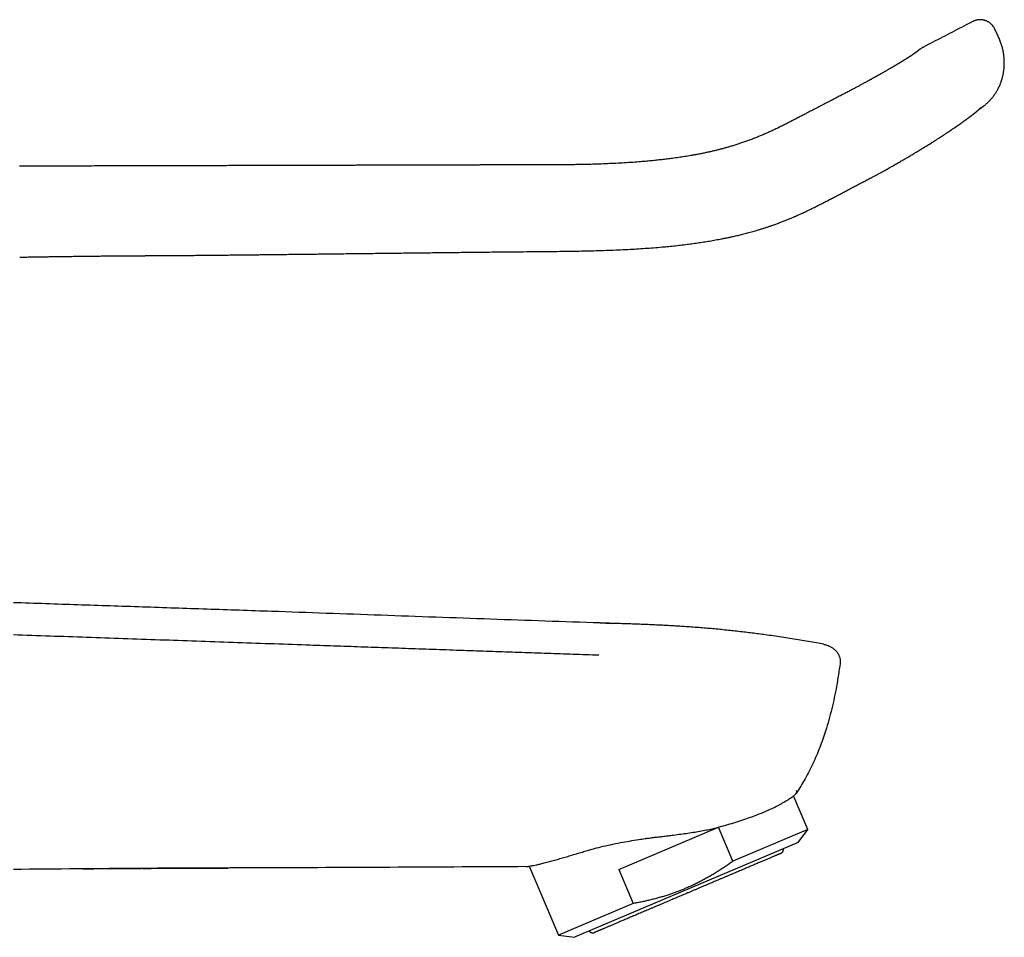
# Model space of a CAD drawing. Header units: millimetres. Extents: x 8 to 581, y 12 to 469.
# Tile 43 of 43: x 493 to 581, y 388 to 469. Entities that reach past the tile are written whole.
import ezdxf

# ---------------------------------------------------------------- set-up
doc = ezdxf.new("R2010")
doc.units = ezdxf.units.MM

msp = doc.modelspace()

# ---------------------------------------------------------------- linework, layer by layer
at = {"color": 7, "linetype": 'Continuous', "lineweight": 30}
for p, q in [((580.001, 468.104), (579.791, 468.557)), ((493.423, 448.373), (493.423, 448.372)), ((544.823, 415.983), (544.823, 415.978)), ((544.823, 415.983), (545.8, 415.95)), ((564.615, 414.098), (564.615, 414.098)), ((564.615, 414.098), (564.615, 414.098)), ((563.228, 397.71), (561.966, 400.684)), ((546.487, 394.165), (555.316, 397.913)), ((556.597, 394.895), (555.316, 397.913)), ((563.228, 397.71), (556.597, 394.895)), ((562.36, 396.558), (563.228, 397.71)), ((562.36, 396.558), (542.569, 388.157)), ((538.54, 394.449), (541.136, 388.333)), ((546.487, 394.165), (547.768, 391.148)), ((547.768, 391.148), (541.136, 388.333)), ((541.136, 388.333), (542.569, 388.157))]:
    msp.add_line(p, q, dxfattribs=at)
msp.add_arc((548.562, 410.019), 16.406, 326.02454, 326.18005, dxfattribs=at)
for points, knots in [([(577.83, 469.227), (577.783, 469.203), (577.451, 469.03), (576.836, 468.709), (575.987, 468.267), (575.146, 467.83), (574.312, 467.397), (573.726, 467.092), (573.418, 466.933), (573.386, 466.916)], [0, 0, 0, 0, 0.031236, 0.224186, 0.415337, 0.604689, 0.792241, 0.977998, 1, 1, 1, 1]), ([(579.79, 468.559), (579.777, 468.587), (579.75, 468.642), (579.704, 468.72), (579.654, 468.794), (579.6, 468.865), (579.539, 468.935), (579.471, 469.003), (579.395, 469.069), (579.313, 469.131), (579.226, 469.188), (579.137, 469.236), (579.049, 469.277), (578.961, 469.311), (578.884, 469.335), (578.818, 469.352), (578.762, 469.364), (578.7, 469.374), (578.634, 469.382), (578.566, 469.388), (578.494, 469.39), (578.419, 469.388), (578.341, 469.382), (578.259, 469.371), (578.174, 469.354), (578.088, 469.332), (578.002, 469.304), (577.915, 469.269), (577.858, 469.241), (577.83, 469.227)], [0, 0, 0, 0, 0.039822, 0.078843, 0.117158, 0.155317, 0.195201, 0.236918, 0.280444, 0.325442, 0.370386, 0.414952, 0.456094, 0.4967, 0.536679, 0.559945, 0.58469, 0.611867, 0.641424, 0.670301, 0.701021, 0.733502, 0.767646, 0.803342, 0.840457, 0.878848, 0.918352, 0.958798, 1, 1, 1, 1]), ([(578.637, 461.627), (578.65, 461.636), (578.677, 461.655), (578.721, 461.686), (578.769, 461.722), (578.821, 461.761), (578.882, 461.809), (578.952, 461.866), (579.028, 461.932), (579.11, 462.004), (579.195, 462.085), (579.283, 462.173), (579.373, 462.268), (579.464, 462.37), (579.558, 462.482), (579.651, 462.601), (579.742, 462.725), (579.828, 462.85), (579.907, 462.975), (579.981, 463.099), (580.053, 463.229), (580.123, 463.365), (580.19, 463.506), (580.251, 463.645), (580.299, 463.766), (580.337, 463.868), (580.366, 463.951), (580.393, 464.034), (580.419, 464.116), (580.443, 464.2), (580.468, 464.289), (580.492, 464.385), (580.516, 464.491), (580.539, 464.605), (580.562, 464.73), (580.582, 464.862), (580.599, 465.003), (580.613, 465.152), (580.623, 465.3), (580.628, 465.448), (580.63, 465.593), (580.627, 465.744), (580.62, 465.901), (580.608, 466.063), (580.59, 466.23), (580.566, 466.402), (580.537, 466.572), (580.503, 466.739), (580.464, 466.904), (580.418, 467.071), (580.365, 467.241), (580.304, 467.411), (580.236, 467.582), (580.162, 467.753), (580.083, 467.928), (580.029, 468.045), (580.001, 468.104)], [0, 0, 0, 0, 0.006517, 0.013925, 0.022227, 0.031402, 0.041104, 0.054418, 0.068424, 0.083123, 0.099641, 0.116957, 0.13507, 0.153982, 0.173691, 0.19535, 0.216764, 0.237695, 0.258142, 0.278104, 0.297581, 0.319911, 0.341563, 0.362536, 0.382828, 0.395387, 0.407669, 0.419674, 0.431402, 0.443243, 0.456017, 0.469751, 0.484446, 0.500872, 0.518354, 0.536893, 0.556493, 0.577156, 0.598884, 0.618245, 0.638382, 0.659295, 0.680982, 0.703441, 0.726668, 0.750658, 0.775406, 0.798214, 0.821613, 0.845596, 0.870159, 0.895303, 0.920583, 0.946462, 0.972938, 1, 1, 1, 1]), ([(573.151, 466.766), (573.151, 466.766), (573.15, 466.766), (573.147, 466.763), (573.143, 466.76), (573.135, 466.754), (573.126, 466.747), (573.114, 466.737), (573.099, 466.726), (573.081, 466.712), (573.061, 466.697), (573.039, 466.68), (573.015, 466.661), (572.988, 466.641), (572.958, 466.618), (572.925, 466.592), (572.889, 466.565), (572.852, 466.536), (572.826, 466.516), (572.814, 466.507)], [0, 0, 0, 0, 0.052325, 0.106143, 0.161453, 0.218255, 0.276549, 0.335253, 0.395397, 0.45698, 0.520002, 0.577488, 0.63612, 0.6959, 0.756827, 0.818901, 0.882124, 0.946493, 1, 1, 1, 1]), ([(573.387, 466.916), (573.36, 466.902), (573.306, 466.873), (573.227, 466.822), (573.176, 466.785), (573.151, 466.766)], [0, 0, 0, 0, 0.326319, 0.659776, 1, 1, 1, 1]), ([(572.812, 466.505), (572.81, 466.504), (572.806, 466.501), (572.8, 466.496), (572.795, 466.492), (572.791, 466.489), (572.787, 466.486), (572.784, 466.484), (572.782, 466.482), (572.78, 466.481), (572.777, 466.479), (572.774, 466.477), (572.77, 466.474), (572.766, 466.47), (572.761, 466.466), (572.756, 466.463), (572.751, 466.459), (572.746, 466.455), (572.741, 466.452), (572.736, 466.448), (572.73, 466.444), (572.724, 466.439), (572.717, 466.434), (572.711, 466.429), (572.705, 466.425), (572.699, 466.421), (572.693, 466.417), (572.688, 466.413), (572.682, 466.409), (572.675, 466.404), (572.668, 466.398), (572.659, 466.392), (572.651, 466.386), (572.643, 466.381), (572.635, 466.375), (572.627, 466.369), (572.617, 466.362), (572.605, 466.354), (572.593, 466.345), (572.579, 466.336), (572.566, 466.327), (572.553, 466.318), (572.538, 466.308), (572.521, 466.296), (572.501, 466.282), (572.48, 466.268), (572.459, 466.254), (572.438, 466.24), (572.417, 466.225), (572.395, 466.211), (572.372, 466.196), (572.349, 466.18), (572.326, 466.165), (572.303, 466.15), (572.278, 466.134), (572.25, 466.116), (572.225, 466.1), (572.203, 466.085), (572.184, 466.073), (572.166, 466.061), (572.149, 466.05), (572.133, 466.041), (572.119, 466.032), (572.106, 466.023), (572.092, 466.014), (572.077, 466.005), (572.061, 465.995), (572.044, 465.984), (572.023, 465.971), (572, 465.956), (571.974, 465.94), (571.945, 465.922), (571.913, 465.901), (571.884, 465.883), (571.858, 465.867), (571.837, 465.854), (571.817, 465.842), (571.8, 465.831), (571.785, 465.822), (571.773, 465.814), (571.764, 465.809), (571.757, 465.804), (571.748, 465.799), (571.735, 465.791), (571.716, 465.779), (571.695, 465.766), (571.669, 465.75), (571.639, 465.732), (571.607, 465.712), (571.572, 465.69), (571.536, 465.668), (571.5, 465.647), (571.464, 465.625), (571.422, 465.599), (571.372, 465.569), (571.315, 465.535), (571.262, 465.503), (571.213, 465.473), (571.168, 465.447), (571.125, 465.421), (571.083, 465.396), (571.037, 465.369), (570.987, 465.339), (570.933, 465.307), (570.875, 465.273), (570.812, 465.236), (570.744, 465.196), (570.67, 465.153), (570.589, 465.106), (570.503, 465.055), (570.411, 465.002), (570.314, 464.946), (570.219, 464.891), (570.127, 464.839), (570.042, 464.79), (569.958, 464.742), (569.876, 464.696), (569.799, 464.652), (569.726, 464.611), (569.658, 464.572), (569.594, 464.536), (569.532, 464.501), (569.472, 464.468), (569.415, 464.436), (569.365, 464.407), (569.32, 464.382), (569.281, 464.361), (569.249, 464.343), (569.222, 464.328), (569.202, 464.317), (569.187, 464.308), (569.172, 464.3), (569.155, 464.291), (569.135, 464.28), (569.109, 464.265), (569.076, 464.247), (569.036, 464.225), (568.989, 464.199), (568.938, 464.171), (568.882, 464.14), (568.822, 464.107), (568.757, 464.071), (568.685, 464.031), (568.607, 463.988), (568.524, 463.943), (568.435, 463.895), (568.34, 463.843), (568.241, 463.789), (568.138, 463.733), (568.03, 463.675), (567.917, 463.614), (567.797, 463.55), (567.672, 463.483), (567.544, 463.414), (567.413, 463.344), (567.279, 463.273), (567.14, 463.199), (566.995, 463.123), (566.839, 463.04), (566.671, 462.952), (566.491, 462.858), (566.304, 462.76), (566.11, 462.66), (565.91, 462.556), (565.704, 462.449), (565.514, 462.351), (565.393, 462.288), (565.343, 462.262)], [0, 0, 0, 0, 0.0050578, 0.0095491, 0.0134748, 0.0168356, 0.0196323, 0.0218304, 0.0234851, 0.0246908, 0.0259508, 0.028521, 0.0315014, 0.0348756, 0.0382323, 0.0419712, 0.0454307, 0.0486113, 0.0516021, 0.0549555, 0.0587663, 0.0625781, 0.06673, 0.0707229, 0.0743744, 0.077685, 0.0806548, 0.0835035, 0.0866878, 0.0903984, 0.0944922, 0.0988961, 0.1030437, 0.1068156, 0.110212, 0.1142676, 0.1187234, 0.1238379, 0.1295922, 0.1352941, 0.1405937, 0.1454914, 0.1503316, 0.157232, 0.1645344, 0.1716053, 0.1783995, 0.1850747, 0.1916785, 0.1980755, 0.2046823, 0.2112844, 0.2174416, 0.223166, 0.2297132, 0.2365783, 0.2437299, 0.2480693, 0.2525013, 0.2568159, 0.2606616, 0.2640967, 0.2670406, 0.2698754, 0.272874, 0.2760364, 0.2793625, 0.2828524, 0.2871309, 0.2917702, 0.2969287, 0.3026066, 0.3088042, 0.3155215, 0.3192779, 0.3231787, 0.3268615, 0.3300184, 0.3326493, 0.3347212, 0.3362858, 0.3373751, 0.3384641, 0.341009, 0.3441397, 0.3478564, 0.3521588, 0.3570471, 0.3625211, 0.3682183, 0.3740532, 0.3796947, 0.3851427, 0.3903974, 0.3992998, 0.4075857, 0.4152553, 0.4223086, 0.4287458, 0.4341563, 0.4398967, 0.4460826, 0.4527141, 0.459791, 0.4673134, 0.4752815, 0.4836955, 0.4929883, 0.5027705, 0.513042, 0.5238029, 0.535053, 0.5467923, 0.5560862, 0.5656413, 0.5749144, 0.5836797, 0.5919373, 0.5995533, 0.6066797, 0.6133163, 0.6194633, 0.6258543, 0.6316132, 0.63674, 0.6412347, 0.6450976, 0.6483286, 0.6509277, 0.6529549, 0.6542378, 0.6555688, 0.657232, 0.6592273, 0.6615548, 0.6649313, 0.668827, 0.6733234, 0.6784945, 0.683701, 0.6894494, 0.6957398, 0.7025724, 0.7099473, 0.7177187, 0.7260136, 0.7348323, 0.7441746, 0.753538, 0.7633742, 0.773683, 0.7844638, 0.7957159, 0.8074387, 0.8189243, 0.8308319, 0.8431636, 0.8559213, 0.8691069, 0.8843298, 0.9000886, 0.9163834, 0.9332134, 0.9505816, 0.9685028, 0.986994, 1, 1, 1, 1]), ([(565.339, 462.258), (565.187, 462.18), (564.886, 462.024), (564.438, 461.792), (563.994, 461.562), (563.556, 461.335), (563.155, 461.126), (562.79, 460.935), (562.46, 460.763), (562.136, 460.594), (561.817, 460.428), (561.49, 460.26), (561.157, 460.091), (560.816, 459.921), (560.48, 459.757), (560.149, 459.6), (559.822, 459.45), (559.498, 459.306), (559.177, 459.168), (558.845, 459.03), (558.501, 458.893), (558.146, 458.757), (557.794, 458.628), (557.448, 458.507), (557.105, 458.392), (556.768, 458.284), (556.444, 458.185), (556.133, 458.094), (555.836, 458.011), (555.543, 457.933), (555.254, 457.859), (554.969, 457.79), (554.675, 457.721), (554.372, 457.653), (554.062, 457.587), (553.757, 457.525), (553.459, 457.467), (553.166, 457.413), (552.88, 457.363), (552.601, 457.315), (552.323, 457.27), (552.048, 457.227), (551.776, 457.187), (551.511, 457.149), (551.253, 457.114), (551.003, 457.081), (550.761, 457.05), (550.524, 457.022), (550.292, 456.995), (550.06, 456.969), (549.829, 456.944), (549.597, 456.92), (549.26, 456.887), (548.818, 456.846), (548.206, 456.796), (547.529, 456.746), (546.786, 456.7), (546.043, 456.661), (545.299, 456.628), (544.555, 456.601), (543.872, 456.581), (543.252, 456.566), (542.693, 456.556), (542.135, 456.547), (541.581, 456.541), (541.032, 456.536), (540.49, 456.532), (539.956, 456.53), (539.421, 456.528), (538.886, 456.527), (538.351, 456.527), (537.823, 456.527), (537.305, 456.527), (536.795, 456.528), (536.309, 456.528), (535.845, 456.528), (535.405, 456.528), (534.972, 456.528), (534.613, 456.527), (534.325, 456.527), (534.106, 456.526), (533.89, 456.526), (533.676, 456.525), (533.462, 456.525), (533.246, 456.524), (533.023, 456.523), (532.791, 456.523), (532.55, 456.522), (532.301, 456.521), (532.042, 456.52), (531.781, 456.52), (531.516, 456.519), (531.248, 456.518), (530.972, 456.517), (530.689, 456.516), (530.391, 456.516), (530.079, 456.515), (529.753, 456.514), (529.417, 456.513), (529.073, 456.512), (528.72, 456.511), (528.365, 456.51), (528.009, 456.509), (527.651, 456.508), (527.286, 456.507), (526.913, 456.507), (526.532, 456.506), (526.143, 456.504), (525.746, 456.503), (525.341, 456.502), (524.929, 456.501), (524.511, 456.5), (524.088, 456.499), (523.66, 456.498), (523.224, 456.497), (522.793, 456.495), (522.366, 456.494), (521.943, 456.493), (521.514, 456.492), (521.079, 456.49), (520.64, 456.489), (520.197, 456.488), (519.75, 456.487), (519.297, 456.486), (518.808, 456.484), (518.282, 456.483), (517.719, 456.481), (517.146, 456.48), (516.564, 456.479), (515.973, 456.477), (515.373, 456.476), (514.764, 456.474), (514.147, 456.473), (513.52, 456.471), (512.885, 456.47), (512.241, 456.468), (511.601, 456.467), (510.965, 456.465), (510.333, 456.464), (509.694, 456.462), (509.047, 456.46), (508.378, 456.459), (507.688, 456.457), (506.976, 456.455), (506.255, 456.453), (505.525, 456.451), (504.786, 456.45), (504.053, 456.448), (503.326, 456.446), (502.605, 456.444), (501.877, 456.443), (501.14, 456.441), (500.395, 456.439), (499.643, 456.437), (498.883, 456.435), (498.114, 456.434), (497.338, 456.432), (496.559, 456.43), (495.777, 456.428), (494.992, 456.426), (494.2, 456.424), (493.67, 456.423), (493.404, 456.423)], [0, 0, 0, 0, 0.007017, 0.013949, 0.0208, 0.027573, 0.034258, 0.039434, 0.044533, 0.049553, 0.054492, 0.059348, 0.064669, 0.069889, 0.075012, 0.08004, 0.08498, 0.08984, 0.094625, 0.099341, 0.104647, 0.109864, 0.114993, 0.120032, 0.124983, 0.129845, 0.134619, 0.138919, 0.143147, 0.147306, 0.151398, 0.155423, 0.159381, 0.163822, 0.168173, 0.172433, 0.176601, 0.180677, 0.184661, 0.188551, 0.192347, 0.196224, 0.199996, 0.203664, 0.207227, 0.210685, 0.214037, 0.217284, 0.220474, 0.223664, 0.226856, 0.230048, 0.233241, 0.240769, 0.248301, 0.258493, 0.26869, 0.27889, 0.289093, 0.299298, 0.309503, 0.317158, 0.324811, 0.332464, 0.340084, 0.347606, 0.355026, 0.362345, 0.369562, 0.377012, 0.384349, 0.39157, 0.398675, 0.405663, 0.412533, 0.418663, 0.424694, 0.430627, 0.436461, 0.439477, 0.442466, 0.445427, 0.448361, 0.451268, 0.454203, 0.457258, 0.460435, 0.463733, 0.467151, 0.470691, 0.474351, 0.477913, 0.481582, 0.485358, 0.489242, 0.493234, 0.497585, 0.502058, 0.506653, 0.511369, 0.516207, 0.521168, 0.525956, 0.530853, 0.535857, 0.54097, 0.546191, 0.55152, 0.556956, 0.5625, 0.568152, 0.573911, 0.579671, 0.585535, 0.591501, 0.597571, 0.603269, 0.609055, 0.61493, 0.620893, 0.626946, 0.632977, 0.639094, 0.645297, 0.651587, 0.659189, 0.666914, 0.674763, 0.682734, 0.690828, 0.699044, 0.707383, 0.715843, 0.724424, 0.733126, 0.741948, 0.750891, 0.759433, 0.768083, 0.776839, 0.785704, 0.794675, 0.804308, 0.814063, 0.823939, 0.833936, 0.844055, 0.854295, 0.864061, 0.873935, 0.883917, 0.894006, 0.904204, 0.91451, 0.924923, 0.935445, 0.946075, 0.956812, 0.967463, 0.978218, 0.989077, 1, 1, 1, 1]), ([(568.918, 455.444), (568.996, 455.486), (569.153, 455.568), (569.383, 455.69), (569.608, 455.81), (569.826, 455.929), (570.036, 456.045), (570.238, 456.16), (570.434, 456.271), (570.624, 456.379), (570.81, 456.486), (570.991, 456.59), (571.168, 456.692), (571.339, 456.79), (571.505, 456.885), (571.664, 456.977), (571.818, 457.065), (571.973, 457.155), (572.129, 457.246), (572.286, 457.337), (572.435, 457.425), (572.576, 457.508), (572.71, 457.588), (572.859, 457.677), (573.027, 457.778), (573.215, 457.891), (573.406, 458.008), (573.601, 458.127), (573.799, 458.249), (573.994, 458.371), (574.144, 458.465), (574.253, 458.534), (574.319, 458.576), (574.387, 458.618), (574.457, 458.663), (574.53, 458.71), (574.608, 458.759), (574.69, 458.812), (574.776, 458.867), (574.847, 458.913), (574.902, 458.949), (574.94, 458.973), (574.976, 458.997), (575.008, 459.017), (575.034, 459.034), (575.053, 459.047), (575.068, 459.056), (575.08, 459.065), (575.095, 459.074), (575.115, 459.087), (575.139, 459.103), (575.169, 459.122), (575.202, 459.144), (575.237, 459.167), (575.292, 459.203), (575.363, 459.25), (575.449, 459.306), (575.529, 459.36), (575.59, 459.4), (575.632, 459.428), (575.656, 459.445), (575.681, 459.461), (575.706, 459.477), (575.73, 459.494), (575.752, 459.509), (575.772, 459.522), (575.788, 459.533), (575.801, 459.542), (575.812, 459.549), (575.823, 459.557), (575.839, 459.567), (575.861, 459.582), (575.888, 459.6), (575.92, 459.622), (575.956, 459.646), (575.995, 459.672), (576.034, 459.699), (576.084, 459.733), (576.145, 459.774), (576.205, 459.815), (576.251, 459.847), (576.284, 459.87), (576.312, 459.889), (576.333, 459.903), (576.349, 459.914), (576.363, 459.924), (576.376, 459.933), (576.392, 459.944), (576.409, 459.956), (576.431, 459.971), (576.456, 459.989), (576.485, 460.009), (576.514, 460.029), (576.544, 460.049), (576.573, 460.07), (576.608, 460.094), (576.648, 460.122), (576.693, 460.154), (576.734, 460.183), (576.771, 460.208), (576.803, 460.231), (576.832, 460.252), (576.857, 460.27), (576.88, 460.286), (576.902, 460.301), (576.926, 460.318), (576.955, 460.339), (576.988, 460.362), (577.023, 460.388), (577.059, 460.413), (577.094, 460.439), (577.128, 460.463), (577.158, 460.485), (577.182, 460.502), (577.202, 460.517), (577.22, 460.53), (577.236, 460.542), (577.253, 460.554), (577.272, 460.567), (577.294, 460.583), (577.318, 460.601), (577.343, 460.62), (577.369, 460.639), (577.394, 460.657), (577.417, 460.674), (577.435, 460.688), (577.452, 460.7), (577.467, 460.711), (577.485, 460.724), (577.502, 460.737), (577.52, 460.75), (577.538, 460.764), (577.558, 460.778), (577.579, 460.794), (577.601, 460.811), (577.622, 460.827), (577.641, 460.841), (577.657, 460.853), (577.673, 460.865), (577.687, 460.876), (577.702, 460.887), (577.717, 460.899), (577.734, 460.911), (577.751, 460.925), (577.77, 460.939), (577.788, 460.953), (577.805, 460.966), (577.822, 460.979), (577.838, 460.992), (577.854, 461.003), (577.869, 461.015), (577.885, 461.028), (577.9, 461.039), (577.914, 461.05), (577.925, 461.059), (577.936, 461.068), (577.945, 461.075), (577.953, 461.081), (577.961, 461.087), (577.969, 461.094), (577.98, 461.102), (577.992, 461.112), (578.004, 461.121), (578.015, 461.13), (578.024, 461.138), (578.033, 461.145), (578.044, 461.153), (578.057, 461.164), (578.072, 461.176), (578.088, 461.189), (578.104, 461.202), (578.119, 461.214), (578.133, 461.226), (578.147, 461.237), (578.161, 461.249), (578.174, 461.26), (578.188, 461.272), (578.202, 461.283), (578.215, 461.294), (578.23, 461.307), (578.246, 461.321), (578.262, 461.334), (578.275, 461.346), (578.288, 461.357), (578.301, 461.369), (578.316, 461.382), (578.331, 461.395), (578.346, 461.408), (578.36, 461.42), (578.373, 461.432), (578.386, 461.443), (578.398, 461.454), (578.41, 461.465), (578.422, 461.476), (578.435, 461.488), (578.448, 461.5), (578.462, 461.512), (578.474, 461.524), (578.485, 461.534), (578.494, 461.542), (578.503, 461.55), (578.51, 461.557), (578.518, 461.564), (578.526, 461.572), (578.534, 461.58), (578.542, 461.587), (578.55, 461.594), (578.557, 461.601), (578.564, 461.607), (578.57, 461.613), (578.575, 461.618), (578.579, 461.621), (578.581, 461.624), (578.583, 461.625), (578.583, 461.625), (578.583, 461.625)], [0, 0, 0, 0, 0.017238, 0.034077, 0.050505, 0.066515, 0.082111, 0.097041, 0.111598, 0.12579, 0.139611, 0.153323, 0.166631, 0.179532, 0.192026, 0.204117, 0.215809, 0.227106, 0.239787, 0.251931, 0.263536, 0.274603, 0.285131, 0.29512, 0.310302, 0.325514, 0.340762, 0.35734, 0.373961, 0.390626, 0.407336, 0.41323, 0.41913, 0.425037, 0.431224, 0.437896, 0.444921, 0.452415, 0.460378, 0.468811, 0.472371, 0.47601, 0.479619, 0.482702, 0.485197, 0.487075, 0.488386, 0.489393, 0.490693, 0.492654, 0.495062, 0.497918, 0.501223, 0.504826, 0.508375, 0.517534, 0.526189, 0.534351, 0.542397, 0.544985, 0.54758, 0.550181, 0.552789, 0.555403, 0.557861, 0.559937, 0.561777, 0.563153, 0.564136, 0.565324, 0.566853, 0.569296, 0.572292, 0.575842, 0.579945, 0.584355, 0.588714, 0.59302, 0.601436, 0.609642, 0.613857, 0.617907, 0.621402, 0.623678, 0.625608, 0.627191, 0.628713, 0.630556, 0.632719, 0.635205, 0.638512, 0.642149, 0.645825, 0.649522, 0.65324, 0.65698, 0.662898, 0.668849, 0.674423, 0.679238, 0.683561, 0.687425, 0.691096, 0.693883, 0.69684, 0.700202, 0.70397, 0.70898, 0.714189, 0.719356, 0.724481, 0.729566, 0.734545, 0.737809, 0.740801, 0.743519, 0.745966, 0.748451, 0.751216, 0.754834, 0.758757, 0.762803, 0.766969, 0.771307, 0.775109, 0.778142, 0.780546, 0.783137, 0.786049, 0.789279, 0.792067, 0.795167, 0.798585, 0.802321, 0.80637, 0.810182, 0.813531, 0.816474, 0.819246, 0.821924, 0.824486, 0.827272, 0.83037, 0.833779, 0.837336, 0.840767, 0.844167, 0.847427, 0.850527, 0.853463, 0.856253, 0.859257, 0.862612, 0.864855, 0.867143, 0.869158, 0.870869, 0.872278, 0.873509, 0.875079, 0.877027, 0.879346, 0.881624, 0.88357, 0.885185, 0.886621, 0.888262, 0.890748, 0.893417, 0.896147, 0.899055, 0.901582, 0.903766, 0.906035, 0.9085, 0.910565, 0.91292, 0.915392, 0.917597, 0.91952, 0.922819, 0.92587, 0.927793, 0.929848, 0.932182, 0.934849, 0.937636, 0.940119, 0.942705, 0.945054, 0.947223, 0.949387, 0.951616, 0.95365, 0.956033, 0.958654, 0.961145, 0.963477, 0.965621, 0.967425, 0.968932, 0.970561, 0.972422, 0.974514, 0.976797, 0.979179, 0.981779, 0.984486, 0.987304, 0.990232, 0.993076, 0.995534, 0.997323, 0.998832, 1, 1, 1, 1]), ([(578.436, 461.489), (578.438, 461.49), (578.453, 461.5), (578.477, 461.517), (578.507, 461.538), (578.534, 461.556), (578.558, 461.573), (578.58, 461.588), (578.599, 461.601), (578.614, 461.611), (578.625, 461.618), (578.632, 461.624), (578.636, 461.627), (578.637, 461.627), (578.637, 461.627)], [0, 0, 0, 0, 0.015118, 0.105358, 0.194266, 0.281841, 0.36808, 0.465002, 0.560174, 0.653596, 0.745263, 0.835176, 0.923338, 1, 1, 1, 1]), ([(512.048, 448.559), (512.198, 448.561), (512.494, 448.564), (512.934, 448.569), (513.365, 448.574), (513.789, 448.579), (514.204, 448.583), (514.603, 448.588), (514.987, 448.592), (515.355, 448.597), (515.716, 448.601), (516.07, 448.605), (516.417, 448.609), (516.756, 448.613), (517.088, 448.616), (517.412, 448.62), (517.729, 448.624), (518.037, 448.627), (518.336, 448.631), (518.626, 448.634), (518.908, 448.637), (519.186, 448.641), (519.457, 448.644), (519.723, 448.647), (519.982, 448.65), (520.233, 448.653), (520.476, 448.656), (520.71, 448.658), (520.935, 448.661), (521.154, 448.663), (521.556, 448.668), (522.142, 448.675), (522.954, 448.684), (523.806, 448.694), (524.701, 448.705), (525.601, 448.715), (526.444, 448.725), (527.225, 448.734), (527.943, 448.742), (528.659, 448.751), (529.403, 448.759), (530.173, 448.768), (530.97, 448.777), (531.762, 448.786), (532.546, 448.796), (533.324, 448.805), (534.096, 448.813), (534.862, 448.822), (535.769, 448.832), (536.818, 448.842), (538.008, 448.853), (539.197, 448.864), (540.278, 448.874), (541.25, 448.885), (542.114, 448.897), (542.978, 448.912), (543.842, 448.93), (544.705, 448.953), (545.568, 448.981), (546.43, 449.015), (547.258, 449.054), (548.051, 449.099), (548.809, 449.148), (549.565, 449.204), (550.265, 449.262), (550.909, 449.323), (551.498, 449.384), (552.086, 449.45), (552.654, 449.52), (553.202, 449.594), (553.731, 449.671), (554.259, 449.753), (554.702, 449.827), (555.061, 449.891), (555.336, 449.942), (555.611, 449.994), (555.886, 450.049), (556.161, 450.106), (556.409, 450.158), (556.63, 450.207), (556.827, 450.252), (557.031, 450.299), (557.24, 450.349), (557.454, 450.401), (557.672, 450.457), (557.895, 450.515), (558.124, 450.576), (558.36, 450.641), (558.603, 450.711), (558.854, 450.784), (559.111, 450.862), (559.373, 450.944), (559.64, 451.031), (559.913, 451.122), (560.191, 451.218), (560.475, 451.319), (560.764, 451.426), (561.059, 451.54), (561.359, 451.659), (561.693, 451.796), (562.059, 451.953), (562.456, 452.13), (562.863, 452.318), (563.277, 452.515), (563.701, 452.722), (564.123, 452.934), (564.545, 453.149), (564.942, 453.355), (565.317, 453.551), (565.669, 453.736), (566.023, 453.922), (566.379, 454.11), (566.74, 454.3), (567.1, 454.49), (567.459, 454.678), (567.816, 454.866), (568.178, 455.057), (568.547, 455.25), (568.794, 455.38), (568.918, 455.445)], [0, 0, 0, 0, 0.007712, 0.015282, 0.02271, 0.029994, 0.037137, 0.044137, 0.050607, 0.056949, 0.063166, 0.069255, 0.075218, 0.081054, 0.086763, 0.092346, 0.097802, 0.103131, 0.108242, 0.113231, 0.118097, 0.122841, 0.127546, 0.132124, 0.136575, 0.1409, 0.145098, 0.149097, 0.152975, 0.15673, 0.160426, 0.173685, 0.187033, 0.20231, 0.217702, 0.233208, 0.248828, 0.261179, 0.273572, 0.285896, 0.298142, 0.311964, 0.325687, 0.339302, 0.352808, 0.366202, 0.379483, 0.392653, 0.405762, 0.426306, 0.446785, 0.467229, 0.487723, 0.502581, 0.517459, 0.532331, 0.547202, 0.562068, 0.576932, 0.591798, 0.606666, 0.61975, 0.632834, 0.645897, 0.658924, 0.669141, 0.679344, 0.689534, 0.699708, 0.708921, 0.718125, 0.727324, 0.736523, 0.741344, 0.746167, 0.750993, 0.755822, 0.760654, 0.765513, 0.768889, 0.772373, 0.775968, 0.779674, 0.783493, 0.787354, 0.791324, 0.795404, 0.799594, 0.803983, 0.808486, 0.813103, 0.817833, 0.822676, 0.827632, 0.832704, 0.837886, 0.843196, 0.848644, 0.854222, 0.859866, 0.867323, 0.874827, 0.882355, 0.89045, 0.898571, 0.906722, 0.914888, 0.923047, 0.929862, 0.936714, 0.943612, 0.950544, 0.957559, 0.964708, 0.971557, 0.978509, 0.985566, 0.992729, 1, 1, 1, 1]), ([(493.423, 448.372), (493.565, 448.374), (493.845, 448.378), (494.262, 448.385), (494.671, 448.391), (495.071, 448.397), (495.464, 448.403), (495.841, 448.409), (496.203, 448.414), (496.551, 448.419), (496.892, 448.424), (497.225, 448.429), (497.551, 448.434), (497.87, 448.438), (498.182, 448.442), (498.487, 448.446), (498.784, 448.45), (499.073, 448.454), (499.352, 448.457), (499.623, 448.46), (499.887, 448.463), (500.146, 448.466), (500.399, 448.468), (500.647, 448.471), (500.887, 448.473), (501.12, 448.475), (501.345, 448.477), (501.561, 448.479), (501.769, 448.481), (501.97, 448.483), (502.157, 448.484), (502.331, 448.485), (502.493, 448.486), (502.65, 448.488), (502.8, 448.489), (502.945, 448.49), (503.086, 448.491), (503.226, 448.492), (503.377, 448.492), (503.541, 448.494), (503.719, 448.495), (503.904, 448.496), (504.096, 448.497), (504.27, 448.498), (504.426, 448.499), (504.563, 448.5), (504.702, 448.5), (504.844, 448.501), (504.988, 448.502), (505.123, 448.503), (505.245, 448.504), (505.352, 448.504), (505.451, 448.505), (505.542, 448.505), (505.625, 448.506), (505.699, 448.506), (505.766, 448.507), (505.825, 448.507), (505.875, 448.507), (505.914, 448.507), (505.943, 448.508), (505.962, 448.508), (505.976, 448.508), (505.984, 448.508), (505.989, 448.508), (505.995, 448.508), (506.006, 448.508), (506.024, 448.508), (506.049, 448.508), (506.08, 448.508), (506.117, 448.509), (506.16, 448.509), (506.209, 448.509), (506.269, 448.51), (506.339, 448.51), (506.422, 448.511), (506.514, 448.511), (506.615, 448.512), (506.725, 448.513), (506.843, 448.513), (506.966, 448.514), (507.094, 448.515), (507.226, 448.516), (507.365, 448.517), (507.511, 448.518), (507.665, 448.519), (507.824, 448.52), (507.986, 448.521), (508.153, 448.523), (508.327, 448.524), (508.507, 448.525), (508.694, 448.527), (508.9, 448.529), (509.125, 448.53), (509.371, 448.533), (509.627, 448.535), (509.881, 448.537), (510.135, 448.539), (510.386, 448.542), (510.645, 448.544), (510.911, 448.547), (511.185, 448.55), (511.466, 448.553), (511.755, 448.556), (511.95, 448.558), (512.048, 448.559)], [0, 0, 0, 0, 0.022815, 0.045195, 0.06714, 0.08865, 0.109724, 0.130362, 0.149423, 0.168097, 0.186384, 0.204284, 0.221797, 0.238923, 0.255662, 0.272014, 0.287979, 0.303558, 0.318482, 0.333032, 0.34721, 0.361015, 0.374687, 0.387973, 0.400872, 0.413385, 0.425511, 0.437044, 0.448205, 0.458993, 0.469409, 0.478394, 0.487082, 0.495473, 0.503567, 0.511365, 0.518866, 0.526271, 0.533938, 0.543145, 0.552714, 0.562645, 0.572936, 0.58359, 0.590761, 0.598087, 0.605568, 0.613204, 0.620995, 0.628757, 0.634931, 0.640672, 0.645981, 0.650856, 0.655299, 0.65931, 0.662888, 0.666033, 0.668746, 0.671026, 0.672305, 0.673392, 0.674167, 0.674511, 0.674666, 0.674955, 0.675405, 0.676438, 0.677868, 0.679513, 0.681487, 0.68379, 0.686421, 0.689381, 0.693367, 0.697826, 0.702758, 0.708163, 0.714042, 0.720394, 0.727219, 0.733891, 0.74096, 0.748427, 0.756292, 0.764555, 0.773215, 0.781813, 0.79077, 0.800087, 0.809762, 0.819796, 0.83019, 0.8429, 0.856109, 0.869817, 0.884023, 0.897129, 0.910632, 0.924533, 0.938831, 0.953527, 0.968621, 0.984112, 1, 1, 1, 1]), ([(544.823, 415.983), (543.207, 416.037), (539.974, 416.146), (535.125, 416.317), (530.276, 416.49), (525.427, 416.664), (520.578, 416.837), (515.44, 417.016), (510.013, 417.2), (504.298, 417.392), (498.582, 417.584), (494.772, 417.714), (492.867, 417.78)], [0, 0, 0, 0, 0.093333, 0.186667, 0.28, 0.373333, 0.466667, 0.56, 0.67, 0.78, 0.89, 1, 1, 1, 1]), ([(564.614, 414.098), (564.41, 414.136), (563.963, 414.22), (563.275, 414.342), (562.548, 414.466), (561.819, 414.585), (561.087, 414.7), (560.352, 414.809), (559.665, 414.907), (559.027, 414.993), (558.438, 415.07), (557.845, 415.143), (557.248, 415.213), (556.646, 415.281), (556.04, 415.346), (555.428, 415.407), (554.811, 415.466), (554.188, 415.521), (553.559, 415.573), (552.923, 415.621), (552.327, 415.663), (551.771, 415.699), (551.255, 415.73), (550.735, 415.759), (550.209, 415.785), (549.656, 415.811), (549.077, 415.836), (548.469, 415.86), (547.855, 415.882), (547.234, 415.904), (546.605, 415.924), (545.97, 415.945), (545.375, 415.964), (544.992, 415.976), (544.823, 415.982)], [0, 0, 0, 0, 0.031443, 0.06847, 0.105527, 0.142654, 0.17989, 0.217272, 0.254841, 0.284515, 0.314346, 0.344352, 0.374553, 0.404967, 0.435614, 0.466511, 0.497609, 0.528993, 0.560682, 0.592697, 0.62506, 0.650748, 0.676675, 0.702852, 0.72929, 0.756009, 0.78617, 0.816687, 0.847557, 0.878778, 0.910348, 0.942262, 0.97452, 1, 1, 1, 1]), ([(492.867, 414.957), (493.948, 414.919), (496.11, 414.844), (499.353, 414.731), (502.595, 414.618), (505.838, 414.505), (509.08, 414.392), (512.323, 414.279), (515.565, 414.166), (518.533, 414.062), (521.227, 413.968), (523.648, 413.884), (526.068, 413.8), (528.487, 413.716), (530.907, 413.631), (533.28, 413.549), (535.606, 413.468), (537.887, 413.388), (540.166, 413.309), (542.446, 413.229), (543.965, 413.176), (544.724, 413.15)], [0, 0, 0, 0, 0.0625, 0.125, 0.187501, 0.250001, 0.312501, 0.375001, 0.437501, 0.500001, 0.546668, 0.593335, 0.640003, 0.68667, 0.733336, 0.780003, 0.824002, 0.868001, 0.912001, 0.956, 1, 1, 1, 1]), ([(564.615, 414.098), (564.655, 414.09), (564.735, 414.074), (564.854, 414.04), (564.971, 414.001), (565.085, 413.955), (565.196, 413.902), (565.303, 413.843), (565.407, 413.777), (565.506, 413.705), (565.6, 413.626), (565.683, 413.546), (565.756, 413.465), (565.82, 413.385), (565.879, 413.301), (565.932, 413.214), (565.978, 413.123), (566.018, 413.029), (566.05, 412.932), (566.074, 412.832), (566.09, 412.731), (566.099, 412.629), (566.1, 412.527), (566.094, 412.459), (566.091, 412.425)], [0, 0, 0, 0, 0.0500542, 0.1001803, 0.1503295, 0.2004606, 0.2505429, 0.3005583, 0.3505048, 0.4003985, 0.450277, 0.5002015, 0.5418903, 0.5836162, 0.6253231, 0.6669777, 0.7085734, 0.7501354, 0.791717, 0.833339, 0.874992, 0.9166617, 0.9583339, 1, 1, 1, 1]), ([(566.089, 412.41), (565.989, 411.734), (565.791, 410.383), (565.366, 408.38), (564.864, 406.572), (564.301, 404.963), (563.701, 403.552), (563.011, 402.182), (562.466, 401.318), (562.194, 400.886)], [0, 0, 0, 0, 0.167004, 0.333772, 0.500454, 0.625454, 0.75039, 0.875244, 1, 1, 1, 1]), ([(555.215, 397.882), (555.711, 398.017), (556.725, 398.294), (557.945, 398.705), (558.939, 399.079), (559.725, 399.408), (560.22, 399.638), (560.5, 399.78), (560.608, 399.837), (560.729, 399.902), (560.862, 399.976), (561.093, 400.107), (561.415, 400.299), (561.704, 400.49), (561.897, 400.63), (562.011, 400.717), (562.089, 400.78), (562.137, 400.822), (562.163, 400.846), (562.166, 400.849), (562.167, 400.851)], [0, 0, 0, 0, 0.1173041, 0.2395537, 0.3239671, 0.4107528, 0.4999695, 0.5131179, 0.5289012, 0.5473197, 0.5683737, 0.5920634, 0.6628018, 0.7499987, 0.8003206, 0.8471761, 0.8905678, 0.9304991, 0.9669745, 1, 1, 1, 1]), ([(562.19, 400.886), (562.203, 400.906), (562.228, 400.948), (562.245, 401.012), (562.245, 401.078), (562.227, 401.125), (562.218, 401.148)], [0, 0, 0, 0, 0.247186, 0.496534, 0.747606, 1, 1, 1, 1]), ([(544.13, 395.961), (544.386, 396.029), (544.906, 396.168), (545.746, 396.359), (546.592, 396.531), (547.436, 396.684), (548.072, 396.787), (548.536, 396.856), (548.83, 396.898), (549.116, 396.939), (549.363, 396.972), (549.569, 396.998), (549.761, 397.018), (549.964, 397.041), (550.167, 397.065), (550.37, 397.089), (550.573, 397.113), (550.775, 397.138), (550.978, 397.164), (551.324, 397.208), (551.813, 397.273), (552.445, 397.359), (553.065, 397.451), (553.659, 397.55), (554.212, 397.654), (554.726, 397.761), (555.049, 397.841), (555.205, 397.879)], [0, 0, 0, 0, 0.077981, 0.158452, 0.241483, 0.313263, 0.386932, 0.410485, 0.435388, 0.463832, 0.485278, 0.499726, 0.517276, 0.534813, 0.552339, 0.569852, 0.587355, 0.604845, 0.622324, 0.639792, 0.694612, 0.749323, 0.805134, 0.858082, 0.90819, 0.955485, 1, 1, 1, 1]), ([(538.285, 394.411), (538.291, 394.412), (538.303, 394.414), (538.384, 394.425), (538.463, 394.437), (538.513, 394.445), (538.561, 394.452), (538.637, 394.463), (538.757, 394.483), (538.941, 394.517), (539.183, 394.567), (539.495, 394.639), (539.878, 394.734), (540.316, 394.851), (540.783, 394.98), (541.256, 395.115), (541.726, 395.252), (542.218, 395.397), (542.723, 395.547), (543.233, 395.697), (543.693, 395.833), (543.988, 395.917), (544.124, 395.955)], [0, 0, 0, 0, 0.067339, 0.138809, 0.167606, 0.184172, 0.202702, 0.223196, 0.265489, 0.314275, 0.369556, 0.43133, 0.499597, 0.56895, 0.634012, 0.694781, 0.751259, 0.803445, 0.862639, 0.915129, 0.960916, 1, 1, 1, 1]), ([(560.821, 395.578), (560.83, 395.582), (560.846, 395.589), (560.866, 395.601), (560.881, 395.61), (560.893, 395.618), (560.904, 395.627), (560.916, 395.636), (560.938, 395.654), (560.968, 395.684), (560.996, 395.721), (561.015, 395.754), (561.03, 395.783), (561.044, 395.819), (561.055, 395.857), (561.061, 395.895), (561.064, 395.932), (561.064, 395.969), (561.061, 395.994), (561.059, 396.006)], [0, 0, 0, 0, 0.056215, 0.099926, 0.13109, 0.15683, 0.183844, 0.212127, 0.241676, 0.347964, 0.45151, 0.503082, 0.564286, 0.637796, 0.723651, 0.787808, 0.857521, 0.932815, 1, 1, 1, 1]), ([(560.821, 395.578), (560.82, 395.578), (560.819, 395.577), (560.809, 395.573), (560.793, 395.567), (560.771, 395.557), (560.744, 395.546), (560.71, 395.531), (560.67, 395.514), (560.624, 395.495), (560.572, 395.473), (560.514, 395.448), (560.449, 395.421), (560.379, 395.391), (560.302, 395.358), (560.22, 395.323), (560.131, 395.286), (560.032, 395.243), (559.92, 395.196), (559.796, 395.143), (559.663, 395.087), (559.524, 395.028), (559.377, 394.966), (559.226, 394.901), (559.072, 394.836), (558.914, 394.769), (558.751, 394.7), (558.582, 394.628), (558.413, 394.556), (558.245, 394.485), (558.078, 394.414), (557.906, 394.341), (557.731, 394.267), (557.553, 394.191), (557.372, 394.114), (557.188, 394.036), (557.001, 393.957), (556.799, 393.871), (556.582, 393.779), (556.347, 393.679), (556.109, 393.578), (555.867, 393.476), (555.621, 393.371), (555.385, 393.271), (555.157, 393.174), (554.94, 393.082), (554.721, 392.989), (554.5, 392.895), (554.278, 392.801), (554.054, 392.706), (553.822, 392.608), (553.581, 392.505), (553.332, 392.4), (553.082, 392.294), (552.832, 392.187), (552.665, 392.116), (552.582, 392.081)], [0, 0, 0, 0, 0.017559, 0.035118, 0.052678, 0.070238, 0.087799, 0.105048, 0.122296, 0.139546, 0.156796, 0.174399, 0.192002, 0.209605, 0.227209, 0.244814, 0.262418, 0.280022, 0.30056, 0.321098, 0.341635, 0.362171, 0.382707, 0.403242, 0.422603, 0.441963, 0.461322, 0.48068, 0.500038, 0.517597, 0.535155, 0.552714, 0.570272, 0.587829, 0.605074, 0.622318, 0.639563, 0.656807, 0.677337, 0.697867, 0.718398, 0.73893, 0.759463, 0.779996, 0.797596, 0.815197, 0.832798, 0.8504, 0.868001, 0.885603, 0.903204, 0.922565, 0.941925, 0.961285, 0.980643, 1, 1, 1, 1]), ([(538.285, 394.411), (530.715, 394.371), (519.361, 394.31), (504.221, 394.271), (496.652, 394.198), (492.867, 394.162)], [0, 0, 0, 0, 0.5, 0.750001, 1, 1, 1, 1]), ([(499.002, 394.226), (499.525, 394.229), (500.715, 394.238), (502.442, 394.248), (503.647, 394.254), (504.183, 394.257)], [0, 0, 0, 0, 0.3025414, 0.6893794, 1, 1, 1, 1]), ([(504.343, 394.258), (504.421, 394.258), (505.167, 394.262), (506.582, 394.268), (508.516, 394.277), (510.287, 394.284), (511.39, 394.288), (511.895, 394.29)], [0, 0, 0, 0, 0.03109, 0.296448, 0.561791, 0.799528, 1, 1, 1, 1]), ([(556.597, 394.895), (556.488, 394.817), (556.271, 394.66), (555.939, 394.432), (555.605, 394.209), (555.267, 393.991), (554.924, 393.78), (554.578, 393.575), (554.228, 393.377), (553.99, 393.248), (553.751, 393.122), (553.511, 392.999), (553.151, 392.823), (552.788, 392.655), (552.439, 392.502), (552.106, 392.364), (551.789, 392.239), (551.47, 392.12), (551.149, 392.006), (550.809, 391.893), (550.451, 391.78), (550.074, 391.67), (549.695, 391.566), (549.313, 391.47), (548.929, 391.379), (548.544, 391.296), (548.156, 391.218), (547.897, 391.171), (547.768, 391.148)], [0, 0, 0, 0, 0.041539, 0.083084, 0.124628, 0.166165, 0.207714, 0.24927, 0.290825, 0.332373, 0.333156, 0.374515, 0.415884, 0.457252, 0.498612, 0.533794, 0.568985, 0.604178, 0.639369, 0.674552, 0.715126, 0.755707, 0.796289, 0.836864, 0.877645, 0.918431, 0.959218, 1, 1, 1, 1]), ([(552.582, 392.081), (552.506, 392.049), (552.354, 391.985), (552.127, 391.888), (551.901, 391.792), (551.674, 391.696), (551.45, 391.601), (551.228, 391.506), (551.008, 391.413), (550.79, 391.32), (550.559, 391.222), (550.316, 391.119), (550.062, 391.011), (549.81, 390.904), (549.561, 390.799), (549.315, 390.695), (549.085, 390.597), (548.869, 390.505), (548.667, 390.419), (548.468, 390.335), (548.272, 390.252), (548.08, 390.17), (547.891, 390.09), (547.699, 390.008), (547.505, 389.926), (547.31, 389.843), (547.12, 389.763), (546.935, 389.684), (546.761, 389.61), (546.597, 389.541), (546.443, 389.475), (546.294, 389.412), (546.149, 389.351), (546.011, 389.292), (545.878, 389.235), (545.75, 389.181), (545.628, 389.129), (545.503, 389.076), (545.378, 389.023), (545.252, 388.97), (545.135, 388.92), (545.025, 388.873), (544.923, 388.83), (544.833, 388.792), (544.755, 388.759), (544.687, 388.73), (544.624, 388.703), (544.568, 388.68), (544.518, 388.658), (544.474, 388.64), (544.435, 388.623), (544.402, 388.609), (544.376, 388.598), (544.357, 388.59), (544.345, 388.585), (544.343, 388.584), (544.343, 388.584)], [0, 0, 0, 0, 0.0175589, 0.035119, 0.05268, 0.0702418, 0.0878041, 0.1050533, 0.1223027, 0.1395523, 0.1568017, 0.1773364, 0.1978706, 0.2184044, 0.2389375, 0.25947, 0.2800017, 0.2976, 0.3151978, 0.3327952, 0.3503921, 0.3679887, 0.3855851, 0.4031813, 0.422537, 0.4418927, 0.4612487, 0.4806051, 0.4999621, 0.5175216, 0.5350817, 0.5526424, 0.5702038, 0.5877659, 0.6050151, 0.6222649, 0.6395153, 0.6567663, 0.6773034, 0.697841, 0.718379, 0.7389171, 0.7594552, 0.779993, 0.7975969, 0.8152003, 0.8328033, 0.8504057, 0.8680076, 0.8856088, 0.9032093, 0.922569, 0.9419278, 0.9612859, 0.9806433, 1, 1, 1, 1]), ([(543.869, 388.709), (543.874, 388.703), (543.886, 388.687), (543.907, 388.665), (543.931, 388.643), (543.956, 388.625), (543.98, 388.609), (544.004, 388.596), (544.027, 388.585), (544.05, 388.576), (544.08, 388.566), (544.117, 388.557), (544.16, 388.552), (544.195, 388.552), (544.221, 388.553), (544.239, 388.555), (544.258, 388.558), (544.281, 388.563), (544.31, 388.571), (544.331, 388.579), (544.343, 388.584)], [0, 0, 0, 0, 0.044518, 0.111739, 0.173115, 0.22866, 0.287641, 0.338289, 0.384342, 0.431335, 0.479329, 0.56155, 0.646434, 0.726077, 0.762393, 0.796352, 0.828981, 0.872136, 0.929164, 1, 1, 1, 1])]:
    msp.add_open_spline(points, degree=3, knots=knots, dxfattribs=at)

doc.saveas('drawing.dxf')
